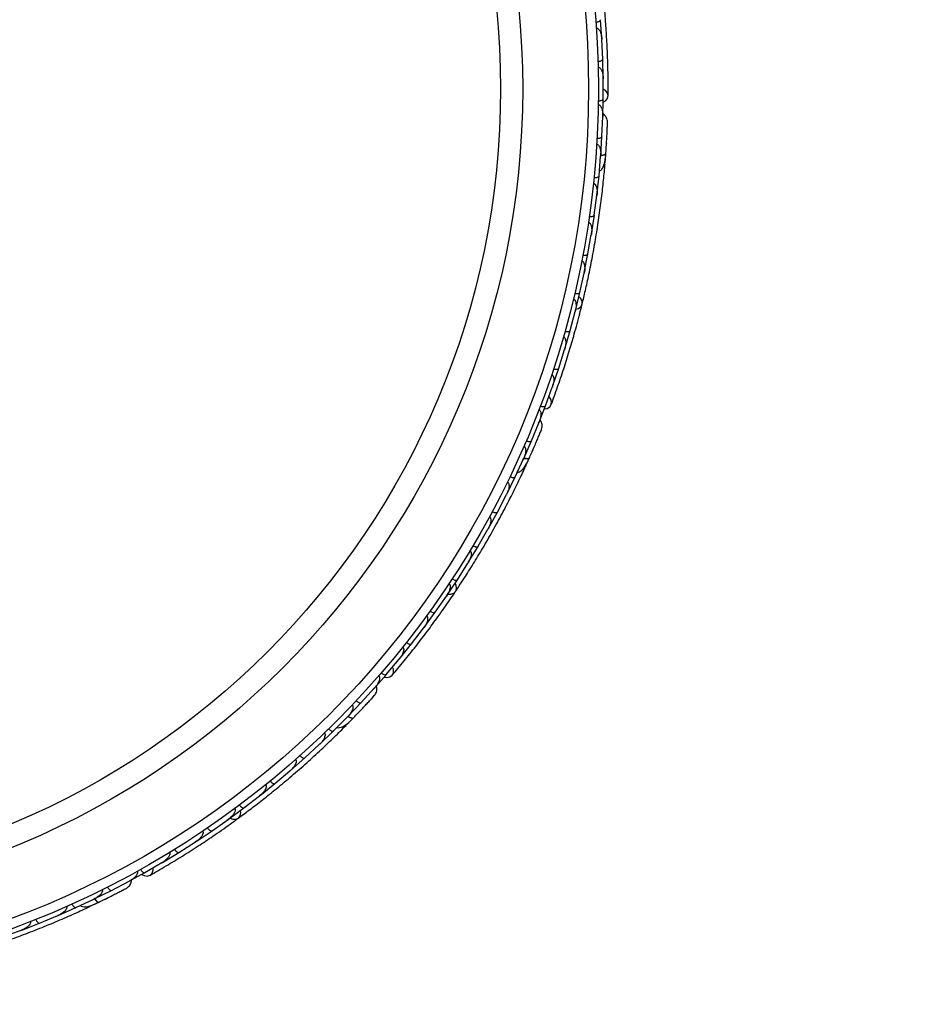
# Model space of a CAD drawing. Header units: millimetres. Extents: x 69 to 135, y 39 to 174.
# Tile 58 of 199: x 97.79 to 102.38, y 74.31 to 79.35. Entities that reach past the tile are written whole.
import ezdxf

# ---------------------------------------------------------------- set-up
doc = ezdxf.new("R2010")
doc.units = ezdxf.units.MM
doc.styles.add('SLDTEXTSTYLE0', font='TXT', dxfattribs={"width": 0.75})
doc.dimstyles.new('SLDDIMSTYLE2', dxfattribs={"dimtxt": 3.5, "dimasz": 3.302, "dimexe": 0, "dimexo": 0.0625, "dimgap": 0.875, "dimtad": 1, "dimlfac": 20, "dimrnd": 1e-09, "dimzin": 12, "dimdsep": 46, "dimtxsty": 'SLDTEXTSTYLE0', "dimsah": 1, "dimcen": 0.09, "dimadec": 0, "dimazin": 3, "dimtfac": 1, "dimtofl": 0, "dimtmove": 0, "dimatfit": 3, "dimfxl": 0, "dimfrac": 2, "dimtolj": 1, "dimtzin": 12, "dimarcsym": 0})

# ---------------------------------------------------------------- blocks, each defined once
blk = doc.blocks.new('_D_2')
at = {"color": 7, "linetype": 'Continuous', "lineweight": 18}
for p, q in [((90.3303, 84.3438), (123.2794, 84.3438)), ((122.2794, 84.3438), (122.2794, 39.3438)), ((90.3303, 39.3438), (123.2794, 39.3438))]:
    blk.add_line(p, q, dxfattribs=at)
for points in [[(122.2794, 84.3438), (121.7714, 81.0418), (122.7874, 81.0418)], [(122.2794, 39.3438), (122.7874, 42.6458), (121.7714, 42.6458)]]:
    blk.add_solid(points, dxfattribs=at)
at = {"color": 7, "linetype": 'Continuous', "lineweight": 18, "insert": (117.7677, 62.4421), "char_height": 3.5, "attachment_point": 1, "rotation": 90, "style": 'SLDTEXTSTYLE0'}
blk.add_mtext('900', dxfattribs=at)

msp = doc.modelspace()

# ---------------------------------------------------------------- linework, layer by layer
at = {"color": 7, "linetype": 'Continuous', "lineweight": 25}
for p, q in [((100.76457, 79.24786), (100.75808, 79.34557)), ((100.76912, 79.14392), (100.76434, 79.24505)), ((100.76469, 79.23764), (100.76437, 79.24477)), ((100.7714, 79.04556), (100.76919, 79.14391)), ((100.77136, 78.94092), (100.77104, 79.04274)), ((100.77106, 79.03575), (100.77106, 79.04241)), ((100.76937, 78.84197), (100.77144, 78.94091)), ((100.7652, 78.74836), (100.76915, 78.85024)), ((100.76893, 78.84461), (100.76917, 78.85038)), ((100.75902, 78.65006), (100.76528, 78.74835)), ((100.75004, 78.5463), (100.75842, 78.64729)), ((100.7579, 78.641), (100.75844, 78.64738)), ((100.78092, 78.61277), (100.78437, 78.65655)), ((100.73958, 78.44885), (100.75011, 78.54628)), ((100.72611, 78.34601), (100.73888, 78.44619)), ((100.738, 78.43932), (100.7389, 78.44622)), ((100.71145, 78.24941), (100.72619, 78.34599)), ((100.69352, 78.14748), (100.71062, 78.24674)), ((100.70938, 78.23955), (100.71063, 78.24668)), ((100.67467, 78.05173), (100.6936, 78.14746)), ((100.65232, 77.9507), (100.67373, 78.0491)), ((100.67212, 78.04171), (100.67372, 78.04895)), ((100.62928, 77.85578), (100.65239, 77.95067)), ((100.60248, 77.75565), (100.62822, 77.85319)), ((100.62628, 77.84585), (100.62818, 77.85297)), ((100.57524, 77.66159), (100.60255, 77.75562)), ((100.54396, 77.56236), (100.57406, 77.65903)), ((100.57185, 77.65194), (100.57399, 77.65875)), ((100.51246, 77.46915), (100.54403, 77.56232)), ((100.47664, 77.37084), (100.51116, 77.46663)), ((100.50879, 77.46005), (100.51107, 77.46631)), ((100.44092, 77.27854), (100.47671, 77.3708)), ((100.405, 77.19199), (100.44354, 77.28638)), ((100.44141, 77.28116), (100.44361, 77.28651)), ((100.36556, 77.10173), (100.40506, 77.19196)), ((100.32163, 77.00731), (100.36405, 77.09934)), ((100.36141, 77.0936), (100.3641, 77.09941)), ((100.37339, 77.0592), (100.37693, 77.06698)), ((100.27848, 76.91931), (100.3217, 77.00726)), ((100.23065, 76.82728), (100.27691, 76.91706)), ((100.27373, 76.91089), (100.27694, 76.91707)), ((100.18383, 76.74152), (100.23071, 76.82724)), ((100.13213, 76.65187), (100.18214, 76.7393)), ((100.17851, 76.73296), (100.18212, 76.73923)), ((100.08166, 76.56833), (100.13219, 76.65182)), ((100.0261, 76.48104), (100.07987, 76.56619)), ((100.07584, 76.5598), (100.07981, 76.56605)), ((99.97199, 76.39973), (100.02616, 76.48099)), ((99.91256, 76.31481), (99.97011, 76.39766)), ((99.96578, 76.39143), (99.97, 76.39747)), ((99.85479, 76.23573), (99.91262, 76.31475)), ((99.79146, 76.15319), (99.8528, 76.23373)), ((99.84831, 76.22783), (99.85265, 76.2335)), ((99.72998, 76.07637), (99.79151, 76.15313)), ((99.66269, 75.99624), (99.72789, 76.07445)), ((99.72342, 76.06908), (99.72769, 76.07418)), ((99.59756, 75.92172), (99.66275, 75.99618)), ((99.5342, 75.85269), (99.6027, 75.92819)), ((99.59892, 75.92402), (99.60281, 75.92829)), ((99.46627, 75.78136), (99.53425, 75.85263)), ((99.3927, 75.70765), (99.46403, 75.77962)), ((99.45908, 75.73871), (99.48987, 75.77003)), ((99.45959, 75.77514), (99.46411, 75.77967)), ((99.32205, 75.63972), (99.39274, 75.70759)), ((99.24563, 75.5696), (99.3198, 75.63814)), ((99.31471, 75.63343), (99.31984, 75.63814)), ((99.1723, 75.50502), (99.24567, 75.56953)), ((99.09305, 75.43846), (99.16995, 75.50351)), ((99.16438, 75.4988), (99.16991, 75.50346)), ((99.01706, 75.37722), (99.09309, 75.4384)), ((98.935, 75.3142), (99.01465, 75.37582)), ((99.00867, 75.37119), (99.01455, 75.37571)), ((98.85634, 75.2563), (98.93503, 75.31413)), ((98.77145, 75.19682), (98.85386, 75.255)), ((98.84766, 75.25062), (98.85369, 75.25485)), ((98.69011, 75.14227), (98.77148, 75.19675)), ((98.60237, 75.08637), (98.68757, 75.14108)), ((98.68132, 75.13707), (98.68734, 75.14091)), ((98.51833, 75.03521), (98.6024, 75.0863)), ((98.42769, 74.98293), (98.51571, 75.03412)), ((98.50967, 75.03061), (98.51543, 75.03393)), ((98.25785, 74.89198), (98.34805, 74.9395)), ((98.341, 74.93518), (98.42772, 74.98285)), ((98.34307, 74.93688), (98.34819, 74.93956)), ((98.16962, 74.84818), (98.25788, 74.89191)), ((98.07528, 74.80408), (98.16693, 74.84732)), ((98.16122, 74.84463), (98.16701, 74.84734)), ((97.98566, 74.76441), (98.0753, 74.80401)), ((98.14828, 74.81057), (98.18792, 74.82947)), ((97.88986, 74.72466), (97.983, 74.7637)), ((97.97661, 74.76102), (97.98304, 74.76369)), ((97.70164, 74.65362), (97.79614, 74.68844)), ((97.78929, 74.68592), (97.79609, 74.6884)), ((97.79887, 74.68906), (97.88988, 74.72459))]:
    msp.add_line(p, q, dxfattribs=at)
at = {"color": 7, "linetype": 'Continuous', "lineweight": 25, "flags": 128}
for points in [[(100.77141, 78.9234), (100.78323, 78.9306), (100.79339, 78.94319), (100.79666, 78.95784), (100.79255, 78.97238), (100.78168, 78.98467), (100.77165, 78.9906)], [(100.78834, 78.71191), (100.7883, 78.71156), (100.78825, 78.71124)], [(100.63154, 77.86425), (100.64575, 77.86901), (100.65809, 77.87904), (100.66426, 77.89249), (100.66335, 77.90742), (100.65551, 77.92168), (100.64759, 77.92927)], [(100.47069, 77.35436), (100.48426, 77.35708), (100.49812, 77.36543), (100.5062, 77.37808), (100.50731, 77.39315), (100.5013, 77.40842), (100.4939, 77.41742)], [(99.97701, 76.40692), (99.99199, 76.40653), (100.00702, 76.41174), (100.01741, 76.42227), (100.02167, 76.43661), (100.01917, 76.45268), (100.01433, 76.46253)], [(99.65147, 75.98279), (99.66515, 75.9807), (99.68103, 75.98382), (99.69295, 75.99294), (99.69915, 76.00672), (99.69872, 76.02312), (99.69485, 76.03411)], [(99.52849, 75.80989), (99.52824, 75.80965), (99.52799, 75.80944)], [(98.86351, 75.26133), (98.87746, 75.25585), (98.89336, 75.2556), (98.90673, 75.26194), (98.91563, 75.27396), (98.91878, 75.28992), (98.91761, 75.30083)], [(98.41254, 74.97412), (98.42469, 74.96749), (98.44067, 74.96498), (98.45499, 74.96948), (98.46553, 74.9803), (98.47074, 74.99587), (98.47086, 75.00751)], [(98.23785, 74.85372), (98.23753, 74.85358), (98.23722, 74.85346)]]:
    msp.add_lwpolyline(points, dxfattribs=at)
at = {"color": 1, "linetype": 'Continuous', "lineweight": 25, "flags": 128}
for points in [[(100.75882, 78.65098), (100.76199, 78.65135), (100.76969, 78.65274), (100.77607, 78.65464), (100.78087, 78.65698), (100.78391, 78.65968), (100.78509, 78.66264)], [(100.36641, 77.10249), (100.3688, 77.10193), (100.37651, 77.1006), (100.38315, 77.10021), (100.38846, 77.10077), (100.39225, 77.10227), (100.39436, 77.10464)], [(99.46671, 75.78219), (99.46938, 75.78044), (99.47617, 75.77655), (99.48228, 75.77391), (99.48746, 75.77262), (99.49153, 75.77273), (99.49433, 75.77424)], [(98.17032, 74.84882), (98.17223, 74.84626), (98.17728, 74.84028), (98.18212, 74.83571), (98.18655, 74.83273), (98.19041, 74.83144), (98.19355, 74.8319)]]:
    msp.add_lwpolyline(points, dxfattribs=at)
at = {"color": 7, "linetype": 'Continuous', "lineweight": 25}
for radius in [4.575, 4.525, 4.188, 4.075]:
    msp.add_circle((96.1718, 78.9916), radius, dxfattribs=at)
for centre, start, end in [((100.75556, 78.61272), 305.75051, 351.23027), ((100.34954, 77.06783), 285.75051, 331.23027), ((99.43962, 75.75498), 265.75051, 311.23027), ((98.13556, 74.83251), 245.75051, 291.23027)]:
    msp.add_arc(centre, 0.02567, start, end, dxfattribs=at)
for points, knots in [([(100.79667, 78.95675), (100.79674, 78.98755), (100.79688, 79.04614), (100.79458, 79.14523), (100.7904, 79.24127), (100.78396, 79.3398), (100.77722, 79.42152), (100.7715, 79.47321), (100.76985, 79.48819)], [0, 0, 0, 0, 0.2180556, 0.4147202, 0.5912036, 0.7489875, 0.9272426, 1, 1, 1, 1]), ([(100.73404, 79.33313), (100.73561, 79.33329), (100.73975, 79.3337), (100.74613, 79.33521), (100.75242, 79.33778), (100.75684, 79.34108), (100.75815, 79.34376), (100.75819, 79.34521), (100.75817, 79.34547), (100.75817, 79.34551)], [0, 0, 0, 0, 0.1157169, 0.3058088, 0.5011944, 0.7257089, 0.9503963, 0.9934905, 1, 1, 1, 1]), ([(100.73619, 79.30302), (100.73703, 79.30304), (100.73864, 79.30308), (100.74166, 79.30227), (100.74629, 79.29966), (100.75117, 79.29404), (100.75811, 79.28173), (100.76278, 79.26508), (100.76449, 79.25093), (100.76482, 79.24491), (100.76483, 79.24483)], [0, 0, 0, 0, 0.0336188, 0.0647198, 0.1259403, 0.2511281, 0.3754616, 0.735616, 0.9964191, 1, 1, 1, 1]), ([(100.74463, 79.13254), (100.74485, 79.13255), (100.74766, 79.13266), (100.75308, 79.13326), (100.75997, 79.13506), (100.7656, 79.13774), (100.76871, 79.14077), (100.76931, 79.1429), (100.76928, 79.14379), (100.76928, 79.14382)], [0, 0, 0, 0, 0.01636109, 0.20688497, 0.39854552, 0.59943138, 0.8309806, 0.99348164, 1, 1, 1, 1]), ([(100.74547, 79.10209), (100.74657, 79.10205), (100.74798, 79.10199), (100.75076, 79.10112), (100.75514, 79.09859), (100.75999, 79.09256), (100.76642, 79.07978), (100.77036, 79.06285), (100.77145, 79.04865), (100.77152, 79.04256), (100.77152, 79.04248)], [0, 0, 0, 0, 0.0439924, 0.0565425, 0.1182118, 0.2485839, 0.3779124, 0.7339208, 0.9964229, 1, 1, 1, 1]), ([(100.7464, 78.93067), (100.74797, 78.93069), (100.75213, 78.93074), (100.75861, 78.93167), (100.76511, 78.93366), (100.76981, 78.93654), (100.77135, 78.93907), (100.77152, 78.9405), (100.77152, 78.94076), (100.77152, 78.9408)], [0, 0, 0, 0, 0.1152798, 0.3056806, 0.5012898, 0.7256609, 0.9501956, 0.9934701, 1, 1, 1, 1]), ([(100.74609, 78.91102), (100.7465, 78.911), (100.74801, 78.91096), (100.75102, 78.91009), (100.75545, 78.9071), (100.76223, 78.89826), (100.76688, 78.88405), (100.76951, 78.86671), (100.7698, 78.85578), (100.76963, 78.85025), (100.76963, 78.85017)], [0, 0, 0, 0, 0.0165279, 0.0607653, 0.1238722, 0.2334997, 0.5249132, 0.7588895, 0.9964268, 1, 1, 1, 1]), ([(100.79362, 78.8216), (100.79326, 78.82578), (100.79257, 78.83397), (100.78794, 78.84518), (100.78139, 78.85415), (100.77539, 78.86044), (100.77105, 78.86244), (100.76981, 78.86301)], [0, 0, 0, 0, 0.25091, 0.490928, 0.714443, 0.9181712, 1, 1, 1, 1]), ([(100.78486, 78.65941), (100.78553, 78.66897), (100.78686, 78.68806), (100.7887, 78.7176), (100.79029, 78.74592), (100.79156, 78.77155), (100.79253, 78.79325), (100.79319, 78.80947), (100.79357, 78.81984), (100.7936, 78.82108), (100.79361, 78.82169)], [0, 0, 0, 0, 0.1253341, 0.2502351, 0.3757048, 0.5015073, 0.6270811, 0.7524027, 0.8783335, 1, 1, 1, 1]), ([(100.79256, 78.7935), (100.79287, 78.80099), (100.79348, 78.81598), (100.79357, 78.81966), (100.79362, 78.82149)], [0, 0, 0, 0, 0.49978944, 1, 1, 1, 1]), ([(100.73984, 78.73936), (100.74141, 78.73931), (100.74557, 78.73919), (100.75209, 78.73985), (100.75867, 78.74157), (100.76348, 78.74425), (100.76513, 78.74672), (100.76535, 78.74815), (100.76537, 78.74841), (100.76537, 78.74844)], [0, 0, 0, 0, 0.1153787, 0.305714, 0.5012752, 0.7256734, 0.9502371, 0.9934744, 1, 1, 1, 1]), ([(100.73805, 78.70873), (100.73873, 78.70866), (100.74051, 78.70849), (100.74379, 78.7071), (100.74829, 78.70329), (100.75506, 78.69215), (100.75926, 78.67264), (100.75954, 78.6559), (100.7589, 78.64725), (100.75889, 78.64717)], [0, 0, 0, 0, 0.0273886, 0.0721385, 0.1418849, 0.2690946, 0.6203421, 0.9964192, 1, 1, 1, 1]), ([(100.78722, 78.69429), (100.78722, 78.69439), (100.78765, 78.7003), (100.788, 78.70616), (100.78834, 78.71192)], [0, 0, 0, 0, 0.0174037, 1, 1, 1, 1]), ([(100.75192, 78.57088), (100.75387, 78.5719), (100.76031, 78.57526), (100.7716, 78.58957), (100.78162, 78.61833), (100.78391, 78.64758), (100.78509, 78.66268)], [0, 0, 0, 0, 0.0722062, 0.2380923, 0.6065513, 1, 1, 1, 1]), ([(100.75812, 78.6524), (100.75865, 78.65242), (100.76447, 78.65259), (100.7733, 78.65443), (100.78241, 78.65776), (100.78491, 78.66086), (100.78508, 78.66252), (100.78509, 78.66264)], [0, 0, 0, 0, 0.0316493, 0.3464731, 0.6613851, 0.9762941, 1, 1, 1, 1]), ([(100.66391, 77.89088), (100.66931, 77.91328), (100.68007, 77.95799), (100.69851, 78.04173), (100.71692, 78.13407), (100.7345, 78.23274), (100.75012, 78.3338), (100.76327, 78.43287), (100.77377, 78.52727), (100.77856, 78.58181), (100.78096, 78.60909)], [0, 0, 0, 0, 0.1251424, 0.2497929, 0.374676, 0.4998622, 0.6249666, 0.7502587, 0.8750633, 1, 1, 1, 1]), ([(100.7243, 78.53835), (100.72587, 78.53823), (100.73002, 78.53793), (100.73656, 78.53831), (100.7432, 78.53975), (100.74813, 78.54222), (100.74989, 78.54463), (100.75017, 78.54605), (100.7502, 78.54631), (100.7502, 78.54634)], [0, 0, 0, 0, 0.11561, 0.3057804, 0.5012224, 0.7256982, 0.9503445, 0.9934853, 1, 1, 1, 1]), ([(100.72119, 78.50818), (100.72214, 78.50803), (100.72423, 78.50768), (100.72775, 78.50566), (100.73229, 78.50085), (100.73879, 78.4869), (100.74086, 78.46762), (100.74004, 78.45199), (100.73934, 78.44604), (100.73933, 78.44596)], [0, 0, 0, 0, 0.03885738, 0.08481202, 0.16293798, 0.31269578, 0.73690509, 0.9964149, 1, 1, 1, 1]), ([(100.70004, 78.33914), (100.70026, 78.33911), (100.70305, 78.33872), (100.70849, 78.33839), (100.71559, 78.33897), (100.7216, 78.34064), (100.72518, 78.34311), (100.72614, 78.3451), (100.72627, 78.34598), (100.72628, 78.34602)], [0, 0, 0, 0, 0.016652, 0.2070285, 0.3985507, 0.5993597, 0.831024, 0.9934916, 1, 1, 1, 1]), ([(100.69565, 78.30936), (100.69572, 78.30935), (100.69696, 78.30919), (100.69961, 78.3083), (100.70359, 78.3052), (100.70891, 78.29718), (100.71239, 78.28328), (100.7133, 78.26528), (100.71209, 78.25284), (100.71107, 78.24659), (100.71106, 78.24651)], [0, 0, 0, 0, 0.0028352, 0.050977, 0.1103366, 0.2078119, 0.4531845, 0.7216401, 0.9964148, 1, 1, 1, 1]), ([(100.6615, 78.11225), (100.66181, 78.11219), (100.66288, 78.11197), (100.6652, 78.11105), (100.6682, 78.10875), (100.67228, 78.10325), (100.67517, 78.09492), (100.6781, 78.07609), (100.67661, 78.0606), (100.67417, 78.04889), (100.67415, 78.04881)], [0, 0, 0, 0, 0.0130732, 0.044023, 0.1002245, 0.1663566, 0.3297208, 0.4739231, 0.9964125, 1, 1, 1, 1]), ([(100.66717, 78.14171), (100.66739, 78.14167), (100.67016, 78.14116), (100.67558, 78.14059), (100.6827, 78.14086), (100.68877, 78.14227), (100.69246, 78.14458), (100.69351, 78.14654), (100.69368, 78.14741), (100.69368, 78.14744)], [0, 0, 0, 0, 0.0167419, 0.2070718, 0.3985504, 0.5993354, 0.8310375, 0.9934948, 1, 1, 1, 1]), ([(100.61877, 77.91684), (100.61933, 77.91669), (100.62108, 77.91621), (100.62393, 77.9144), (100.62871, 77.90885), (100.63156, 77.89969), (100.63379, 77.88009), (100.6316, 77.86455), (100.62864, 77.85293), (100.62862, 77.85286)], [0, 0, 0, 0, 0.02335004, 0.07346177, 0.13469803, 0.32555297, 0.4727956, 0.99641145, 1, 1, 1, 1]), ([(100.62573, 77.94605), (100.62727, 77.94573), (100.63135, 77.94488), (100.63789, 77.9444), (100.64466, 77.94497), (100.64987, 77.94679), (100.65193, 77.94896), (100.6524, 77.95033), (100.65246, 77.95058), (100.65247, 77.95062)], [0, 0, 0, 0, 0.1158119, 0.3058371, 0.5011744, 0.7257197, 0.95044, 0.9934949, 1, 1, 1, 1]), ([(100.50584, 77.37705), (100.51644, 77.40597), (100.53661, 77.46098), (100.56834, 77.55488), (100.59726, 77.64656), (100.62491, 77.74135), (100.64652, 77.82044), (100.65883, 77.87098), (100.6624, 77.88562)], [0, 0, 0, 0, 0.2180556, 0.4147202, 0.5912036, 0.7489875, 0.9272426, 1, 1, 1, 1]), ([(100.56744, 77.72313), (100.56823, 77.72286), (100.56975, 77.72234), (100.57232, 77.72055), (100.57577, 77.71651), (100.57845, 77.70957), (100.58075, 77.69562), (100.57944, 77.67839), (100.57621, 77.6645), (100.57447, 77.65873), (100.57444, 77.65865)], [0, 0, 0, 0, 0.0336188, 0.0647198, 0.1259403, 0.2511281, 0.3754616, 0.735616, 0.9964191, 1, 1, 1, 1]), ([(100.57571, 77.75216), (100.57724, 77.75177), (100.58127, 77.75074), (100.58778, 77.74998), (100.59458, 77.75024), (100.59986, 77.75183), (100.60201, 77.7539), (100.60254, 77.75525), (100.60261, 77.7555), (100.60262, 77.75553)], [0, 0, 0, 0, 0.1157169, 0.3058088, 0.5011944, 0.7257089, 0.9503963, 0.9934905, 1, 1, 1, 1]), ([(100.51706, 77.56005), (100.51727, 77.55998), (100.51995, 77.55911), (100.52524, 77.55783), (100.53234, 77.55716), (100.53854, 77.55775), (100.5425, 77.55954), (100.54379, 77.56134), (100.54407, 77.56218), (100.54408, 77.56221)], [0, 0, 0, 0, 0.0163611, 0.206885, 0.3985455, 0.5994314, 0.8309806, 0.9934816, 1, 1, 1, 1]), ([(100.50743, 77.53114), (100.50845, 77.53073), (100.50976, 77.53019), (100.51207, 77.52842), (100.51532, 77.52455), (100.51782, 77.51722), (100.51949, 77.50301), (100.5174, 77.48575), (100.51357, 77.47203), (100.51155, 77.46629), (100.51153, 77.46621)], [0, 0, 0, 0, 0.0439924, 0.0565425, 0.1182118, 0.2485839, 0.3779124, 0.7339208, 0.9964229, 1, 1, 1, 1]), ([(100.44967, 77.36974), (100.45116, 77.36922), (100.45508, 77.36784), (100.4615, 77.3665), (100.46828, 77.36615), (100.47368, 77.36725), (100.476, 77.3691), (100.47664, 77.37039), (100.47674, 77.37063), (100.47675, 77.37067)], [0, 0, 0, 0, 0.11527981, 0.30568055, 0.50128983, 0.72566094, 0.95019556, 0.99347013, 1, 1, 1, 1]), ([(100.44267, 77.35138), (100.44305, 77.35122), (100.44445, 77.35067), (100.44698, 77.34882), (100.45013, 77.3445), (100.45347, 77.33387), (100.45298, 77.31892), (100.44952, 77.30173), (100.44605, 77.29136), (100.444, 77.28622), (100.44397, 77.28615)], [0, 0, 0, 0, 0.0165279, 0.0607653, 0.1238722, 0.2334997, 0.5249132, 0.7588895, 0.9964268, 1, 1, 1, 1]), ([(100.45674, 77.25109), (100.45784, 77.25515), (100.45999, 77.26308), (100.45947, 77.2752), (100.45639, 77.28586), (100.4529, 77.29383), (100.44951, 77.29719), (100.44853, 77.29815)], [0, 0, 0, 0, 0.25091, 0.490928, 0.714443, 0.9181712, 1, 1, 1, 1]), ([(100.39304, 77.10169), (100.39694, 77.11044), (100.40472, 77.12792), (100.41655, 77.15506), (100.42773, 77.18112), (100.4377, 77.20477), (100.44603, 77.22483), (100.45219, 77.23984), (100.45609, 77.24946), (100.45655, 77.25062), (100.45677, 77.25118)], [0, 0, 0, 0, 0.1253341, 0.2502351, 0.3757048, 0.5015073, 0.6270811, 0.7524027, 0.8783335, 1, 1, 1, 1]), ([(100.44614, 77.22505), (100.44899, 77.23199), (100.45469, 77.24586), (100.45604, 77.24929), (100.45671, 77.251)], [0, 0, 0, 0, 0.4997894, 1, 1, 1, 1]), ([(100.36592, 77.16404), (100.36654, 77.16374), (100.36815, 77.16297), (100.37076, 77.16055), (100.37368, 77.15543), (100.37623, 77.14265), (100.37352, 77.12287), (100.36805, 77.10705), (100.36449, 77.09914), (100.36445, 77.09907)], [0, 0, 0, 0, 0.0273886, 0.0721385, 0.1418849, 0.2690946, 0.6203421, 0.9964192, 1, 1, 1, 1]), ([(100.37808, 77.19221), (100.37954, 77.19162), (100.38341, 77.19009), (100.38976, 77.18848), (100.39653, 77.18785), (100.40197, 77.18872), (100.40437, 77.19048), (100.40506, 77.19174), (100.40517, 77.19198), (100.40518, 77.19201)], [0, 0, 0, 0, 0.1153787, 0.305714, 0.5012752, 0.7256734, 0.9502371, 0.9934744, 1, 1, 1, 1]), ([(100.40551, 77.12981), (100.4062, 77.13137), (100.4092, 77.13816), (100.41206, 77.14475), (100.41427, 77.14984)], [0, 0, 0, 0, 0.2287199, 1, 1, 1, 1]), ([(100.01654, 76.42087), (100.02927, 76.44007), (100.05468, 76.4784), (100.10064, 76.55079), (100.14952, 76.63126), (100.19979, 76.71797), (100.24904, 76.8076), (100.29527, 76.89619), (100.33742, 76.98131), (100.36058, 77.03092), (100.37217, 77.05574)], [0, 0, 0, 0, 0.1251424, 0.2497929, 0.374676, 0.4998622, 0.6249666, 0.7502587, 0.8750633, 1, 1, 1, 1]), ([(100.33181, 77.02976), (100.33399, 77.03005), (100.34119, 77.031), (100.3567, 77.0406), (100.37595, 77.06419), (100.3881, 77.09089), (100.39438, 77.10468)], [0, 0, 0, 0, 0.0722062, 0.2380923, 0.6065513, 1, 1, 1, 1]), ([(100.36652, 77.10392), (100.36669, 77.10387), (100.37187, 77.10217), (100.38046, 77.10098), (100.39018, 77.10097), (100.39358, 77.10303), (100.39431, 77.10453), (100.39436, 77.10464)], [0, 0, 0, 0, 0.0108918, 0.332464, 0.6541266, 0.975786, 1, 1, 1, 1]), ([(100.37691, 77.06698), (100.37691, 77.06696), (100.37693, 77.0666), (100.37854, 77.07023), (100.38234, 77.0781), (100.3881, 77.09073), (100.39259, 77.1008), (100.39392, 77.10376)], [0, 0, 0, 0, 0.0063417, 0.1391324, 0.4541713, 0.8392735, 1, 1, 1, 1]), ([(100.29472, 77.00864), (100.29616, 77.00799), (100.29996, 77.00629), (100.30624, 77.00441), (100.31297, 77.00348), (100.31845, 77.00413), (100.32092, 77.00579), (100.32168, 77.00703), (100.32179, 77.00726), (100.3218, 77.00729)], [0, 0, 0, 0, 0.11561, 0.3057804, 0.50122242, 0.72569819, 0.95034449, 0.99348532, 1, 1, 1, 1]), ([(100.28149, 76.98135), (100.28233, 76.98088), (100.28417, 76.97984), (100.28679, 76.97674), (100.28941, 76.97067), (100.29075, 76.95534), (100.2861, 76.93651), (100.27999, 76.9221), (100.27729, 76.91675), (100.27725, 76.91668)], [0, 0, 0, 0, 0.0388574, 0.084812, 0.162938, 0.3126958, 0.7369051, 0.9964149, 1, 1, 1, 1]), ([(100.18949, 76.80326), (100.18955, 76.80323), (100.19066, 76.80265), (100.19284, 76.80091), (100.19553, 76.79664), (100.19778, 76.78727), (100.1963, 76.77303), (100.191, 76.7558), (100.18561, 76.74452), (100.18251, 76.739), (100.18247, 76.73893)], [0, 0, 0, 0, 0.0028352, 0.050977, 0.1103366, 0.2078119, 0.4531845, 0.7216401, 0.9964148, 1, 1, 1, 1]), ([(100.2038, 76.82974), (100.204, 76.82963), (100.20649, 76.82832), (100.21148, 76.82614), (100.21835, 76.82426), (100.22457, 76.82378), (100.22878, 76.82487), (100.23036, 76.82642), (100.23079, 76.8272), (100.2308, 76.82723)], [0, 0, 0, 0, 0.016652, 0.2070285, 0.3985507, 0.5993597, 0.831024, 0.9934916, 1, 1, 1, 1]), ([(100.10538, 76.65546), (100.10558, 76.65534), (100.10801, 76.65392), (100.1129, 76.65153), (100.11969, 76.64935), (100.12588, 76.6486), (100.13013, 76.64951), (100.13178, 76.65099), (100.13224, 76.65175), (100.13226, 76.65178)], [0, 0, 0, 0, 0.0167419, 0.2070718, 0.3985504, 0.5993354, 0.8310375, 0.9934948, 1, 1, 1, 1]), ([(100.08998, 76.62971), (100.09026, 76.62955), (100.09118, 76.62898), (100.09305, 76.62733), (100.09509, 76.62413), (100.09704, 76.61757), (100.0969, 76.60875), (100.09321, 76.59006), (100.08652, 76.57601), (100.08022, 76.56584), (100.08017, 76.56577)], [0, 0, 0, 0, 0.01307317, 0.044023, 0.10022455, 0.16635662, 0.32972078, 0.47392312, 0.99641253, 1, 1, 1, 1]), ([(99.98299, 76.4607), (99.98346, 76.46037), (99.98495, 76.45932), (99.98701, 76.45665), (99.9896, 76.4498), (99.98915, 76.44021), (99.98454, 76.42104), (99.97717, 76.40718), (99.97042, 76.39727), (99.97037, 76.39721)], [0, 0, 0, 0, 0.02335, 0.0734618, 0.134698, 0.325553, 0.4727956, 0.9964114, 1, 1, 1, 1]), ([(99.99952, 76.48577), (100.00086, 76.48494), (100.00441, 76.48275), (100.01039, 76.48007), (100.01694, 76.47828), (100.02246, 76.47821), (100.02514, 76.47954), (100.02605, 76.48067), (100.02619, 76.48089), (100.02621, 76.48092)], [0, 0, 0, 0, 0.1158119, 0.3058371, 0.5011744, 0.7257197, 0.95044, 0.9934949, 1, 1, 1, 1]), ([(99.69225, 75.99209), (99.71211, 76.01565), (99.74988, 76.06044), (99.81181, 76.13782), (99.87034, 76.21408), (99.92874, 76.2937), (99.9761, 76.36063), (100.00495, 76.4039), (100.01331, 76.41645)], [0, 0, 0, 0, 0.2180556, 0.4147202, 0.5912036, 0.7489875, 0.9272426, 1, 1, 1, 1]), ([(99.88621, 76.32068), (99.88751, 76.31979), (99.89095, 76.31745), (99.89681, 76.3145), (99.90328, 76.31243), (99.90879, 76.31211), (99.91152, 76.31332), (99.91247, 76.31441), (99.91263, 76.31462), (99.91265, 76.31465)], [0, 0, 0, 0, 0.1157169, 0.3058088, 0.5011944, 0.7257089, 0.9503963, 0.9934905, 1, 1, 1, 1]), ([(99.86851, 76.29623), (99.86916, 76.29571), (99.87041, 76.2947), (99.87221, 76.29214), (99.87408, 76.28716), (99.87421, 76.27972), (99.87161, 76.26583), (99.86449, 76.25008), (99.8567, 76.23814), (99.85308, 76.23331), (99.85304, 76.23325)], [0, 0, 0, 0, 0.0336188, 0.0647198, 0.1259403, 0.2511281, 0.3754616, 0.735616, 0.9964191, 1, 1, 1, 1]), ([(99.76539, 76.16021), (99.76556, 76.16008), (99.76778, 76.15835), (99.77232, 76.15533), (99.77876, 76.15228), (99.78479, 76.15071), (99.78912, 76.15104), (99.79095, 76.15228), (99.7915, 76.15298), (99.79152, 76.153)], [0, 0, 0, 0, 0.0163611, 0.206885, 0.3985455, 0.5994314, 0.8309806, 0.9934816, 1, 1, 1, 1]), ([(99.74646, 76.13635), (99.74727, 76.13561), (99.74832, 76.13466), (99.74989, 76.1322), (99.75161, 76.12745), (99.75145, 76.11971), (99.74816, 76.10579), (99.7403, 76.09028), (99.732, 76.0787), (99.72815, 76.074), (99.72809, 76.07393)], [0, 0, 0, 0, 0.0439924, 0.0565425, 0.1182118, 0.2485839, 0.3779124, 0.7339208, 0.9964229, 1, 1, 1, 1]), ([(99.63698, 76.00443), (99.63819, 76.00344), (99.64141, 76.0008), (99.64698, 75.99735), (99.65324, 75.99469), (99.65868, 75.99388), (99.6615, 75.99483), (99.66254, 75.99582), (99.66271, 75.99602), (99.66274, 75.99604)], [0, 0, 0, 0, 0.1152798, 0.3056806, 0.5012898, 0.7256609, 0.9501956, 0.9934701, 1, 1, 1, 1]), ([(99.62411, 75.98957), (99.62442, 75.9893), (99.62555, 75.98829), (99.62729, 75.9857), (99.62877, 75.98056), (99.62827, 75.96943), (99.6227, 75.95555), (99.61357, 75.94058), (99.60676, 75.93202), (99.60308, 75.92789), (99.60303, 75.92783)], [0, 0, 0, 0, 0.0165279, 0.0607653, 0.1238722, 0.2334997, 0.5249132, 0.7588895, 0.9964268, 1, 1, 1, 1]), ([(99.60304, 75.89052), (99.60546, 75.89396), (99.61019, 75.90068), (99.61385, 75.91224), (99.6146, 75.92332), (99.61405, 75.932), (99.61201, 75.93632), (99.61142, 75.93755)], [0, 0, 0, 0, 0.25091, 0.490928, 0.714443, 0.9181712, 1, 1, 1, 1]), ([(99.49208, 75.77192), (99.49874, 75.77881), (99.51203, 75.79257), (99.53243, 75.81402), (99.55184, 75.83469), (99.5693, 75.85351), (99.58399, 75.86951), (99.59491, 75.88151), (99.60187, 75.88921), (99.60269, 75.89014), (99.6031, 75.8906)], [0, 0, 0, 0, 0.1253341, 0.2502351, 0.3757048, 0.5015073, 0.6270811, 0.7524027, 0.8783335, 1, 1, 1, 1]), ([(99.50898, 75.86209), (99.51016, 75.86104), (99.51326, 75.85828), (99.51868, 75.85459), (99.52483, 75.85169), (99.53024, 75.85065), (99.53309, 75.85148), (99.53418, 75.85243), (99.53436, 75.85262), (99.53438, 75.85264)], [0, 0, 0, 0, 0.1153787, 0.305714, 0.5012752, 0.7256734, 0.9502371, 0.9934744, 1, 1, 1, 1]), ([(99.58417, 75.86968), (99.58922, 75.87522), (99.59933, 75.88631), (99.60176, 75.88907), (99.60298, 75.89045)], [0, 0, 0, 0, 0.4997894, 1, 1, 1, 1]), ([(99.48792, 75.83978), (99.4884, 75.83929), (99.48965, 75.83802), (99.49127, 75.83485), (99.49227, 75.82904), (99.4903, 75.81615), (99.48098, 75.7985), (99.47043, 75.7855), (99.46438, 75.77929), (99.46432, 75.77923)], [0, 0, 0, 0, 0.0273886, 0.0721385, 0.1418849, 0.2690946, 0.6203421, 0.9964192, 1, 1, 1, 1]), ([(99.5163, 75.79711), (99.51637, 75.79719), (99.5205, 75.80144), (99.52453, 75.80571), (99.5285, 75.8099)], [0, 0, 0, 0, 0.0174037, 1, 1, 1, 1]), ([(99.40994, 75.72526), (99.41209, 75.72479), (99.41918, 75.72323), (99.43703, 75.72694), (99.4632, 75.74253), (99.48375, 75.76346), (99.49436, 75.77427)], [0, 0, 0, 0, 0.0722062, 0.2380923, 0.6065513, 1, 1, 1, 1]), ([(99.46709, 75.78373), (99.46751, 75.7834), (99.47208, 75.77979), (99.48002, 75.77553), (99.48914, 75.77223), (99.49305, 75.77299), (99.49425, 75.77415), (99.49433, 75.77424)], [0, 0, 0, 0, 0.0316493, 0.3464731, 0.6613851, 0.9762941, 1, 1, 1, 1]), ([(98.90543, 75.26093), (98.92396, 75.27462), (98.96095, 75.30195), (99.0289, 75.35425), (99.10235, 75.41315), (99.17924, 75.47743), (99.25618, 75.54481), (99.32992, 75.61225), (99.39864, 75.67782), (99.43737, 75.71651), (99.45675, 75.73587)], [0, 0, 0, 0, 0.1251424, 0.2497929, 0.374676, 0.4998622, 0.6249666, 0.7502587, 0.8750633, 1, 1, 1, 1]), ([(99.3461, 75.69699), (99.34673, 75.69626), (99.3481, 75.69466), (99.3495, 75.69084), (99.34989, 75.68424), (99.34591, 75.66938), (99.3351, 75.65327), (99.32442, 75.64183), (99.32006, 75.63772), (99.32, 75.63767)], [0, 0, 0, 0, 0.0388574, 0.084812, 0.162938, 0.3126958, 0.7369051, 0.9964149, 1, 1, 1, 1]), ([(99.36787, 75.7181), (99.369, 75.71701), (99.37198, 75.7141), (99.37724, 75.71019), (99.38325, 75.70702), (99.38862, 75.70575), (99.39151, 75.70647), (99.39264, 75.70737), (99.39283, 75.70755), (99.39285, 75.70758)], [0, 0, 0, 0, 0.11561, 0.3057804, 0.5012224, 0.7256982, 0.9503445, 0.9934853, 1, 1, 1, 1]), ([(99.19874, 75.5611), (99.19878, 75.56105), (99.19963, 75.56012), (99.20109, 75.55775), (99.20214, 75.55281), (99.20106, 75.54325), (99.19479, 75.53036), (99.18392, 75.51599), (99.175, 75.50724), (99.1702, 75.50311), (99.17014, 75.50305)], [0, 0, 0, 0, 0.0028352, 0.050977, 0.1103366, 0.2078119, 0.4531845, 0.7216401, 0.9964148, 1, 1, 1, 1]), ([(99.22124, 75.58109), (99.22139, 75.58093), (99.22328, 75.57884), (99.22723, 75.57508), (99.23304, 75.57097), (99.23872, 75.56839), (99.24305, 75.56797), (99.24507, 75.56888), (99.24573, 75.56947), (99.24576, 75.5695)], [0, 0, 0, 0, 0.01665195, 0.20702847, 0.39855075, 0.59935968, 0.83102403, 0.99349163, 1, 1, 1, 1]), ([(99.06915, 75.45098), (99.0693, 75.45081), (99.07109, 75.44864), (99.07487, 75.44471), (99.0805, 75.44035), (99.08607, 75.43753), (99.09037, 75.43692), (99.09243, 75.43775), (99.09312, 75.43831), (99.09315, 75.43833)], [0, 0, 0, 0, 0.0167419, 0.2070718, 0.3985504, 0.5993354, 0.8310375, 0.9934948, 1, 1, 1, 1]), ([(99.04587, 75.43206), (99.04607, 75.43181), (99.04675, 75.43096), (99.04794, 75.42876), (99.04876, 75.42507), (99.04835, 75.41823), (99.04521, 75.40999), (99.03535, 75.39369), (99.02425, 75.38278), (99.01485, 75.37538), (99.01479, 75.37533)], [0, 0, 0, 0, 0.0130732, 0.044023, 0.1002245, 0.1663566, 0.3297208, 0.4739231, 0.9964125, 1, 1, 1, 1]), ([(98.88753, 75.30983), (98.88786, 75.30936), (98.8889, 75.30787), (98.88992, 75.30464), (98.89001, 75.29732), (98.88631, 75.28847), (98.87542, 75.27203), (98.86375, 75.26152), (98.85402, 75.25453), (98.85395, 75.25448)], [0, 0, 0, 0, 0.02335, 0.0734618, 0.134698, 0.325553, 0.4727956, 0.9964114, 1, 1, 1, 1]), ([(98.91164, 75.32773), (98.91261, 75.32649), (98.9152, 75.32322), (98.9199, 75.31866), (98.92545, 75.31474), (98.93061, 75.31278), (98.93358, 75.31312), (98.93482, 75.31387), (98.93503, 75.31402), (98.93506, 75.31404)], [0, 0, 0, 0, 0.11581192, 0.30583711, 0.50117443, 0.72571967, 0.95043997, 0.99349487, 1, 1, 1, 1]), ([(98.45405, 74.96892), (98.48077, 74.98426), (98.53158, 75.01344), (98.61624, 75.06497), (98.69732, 75.11661), (98.77943, 75.17145), (98.84683, 75.21815), (98.88874, 75.24895), (98.90089, 75.25787)], [0, 0, 0, 0, 0.2180556, 0.4147202, 0.5912036, 0.7489875, 0.9272426, 1, 1, 1, 1]), ([(98.7237, 75.19444), (98.72413, 75.19372), (98.72497, 75.19235), (98.72578, 75.18933), (98.72583, 75.18401), (98.72341, 75.17697), (98.71621, 75.16481), (98.70413, 75.15244), (98.69273, 75.14388), (98.68768, 75.14058), (98.68762, 75.14054)], [0, 0, 0, 0, 0.0336188, 0.0647198, 0.1259403, 0.2511281, 0.3754616, 0.735616, 0.9964191, 1, 1, 1, 1]), ([(98.74869, 75.21135), (98.74961, 75.21007), (98.75205, 75.20669), (98.75654, 75.20193), (98.76191, 75.19776), (98.76698, 75.19558), (98.76996, 75.19579), (98.77123, 75.19648), (98.77145, 75.19663), (98.77148, 75.19664)], [0, 0, 0, 0, 0.1157169, 0.3058088, 0.5011944, 0.7257089, 0.9503963, 0.9934905, 1, 1, 1, 1]), ([(98.58028, 75.10189), (98.5804, 75.1017), (98.58189, 75.09932), (98.58512, 75.09493), (98.59013, 75.08986), (98.59526, 75.08632), (98.59944, 75.08515), (98.60158, 75.0857), (98.60234, 75.08616), (98.60237, 75.08618)], [0, 0, 0, 0, 0.0163611, 0.206885, 0.3985455, 0.5994314, 0.8309806, 0.9934816, 1, 1, 1, 1]), ([(98.55432, 75.08594), (98.55484, 75.08496), (98.5555, 75.08371), (98.55613, 75.08086), (98.55613, 75.07581), (98.55333, 75.0686), (98.54548, 75.05664), (98.53278, 75.04475), (98.52103, 75.03671), (98.51579, 75.03361), (98.51572, 75.03357)], [0, 0, 0, 0, 0.04399244, 0.05654248, 0.11821178, 0.24858393, 0.3779124, 0.73392078, 0.99642285, 1, 1, 1, 1]), ([(98.38916, 74.98986), (98.38935, 74.98949), (98.39007, 74.98816), (98.39082, 74.98513), (98.39045, 74.97979), (98.38618, 74.96951), (98.3762, 74.95837), (98.3625, 74.94742), (98.35317, 74.94171), (98.3483, 74.93909), (98.34823, 74.93905)], [0, 0, 0, 0, 0.0165279, 0.0607653, 0.1238722, 0.2334997, 0.5249132, 0.7588895, 0.9964268, 1, 1, 1, 1]), ([(98.40633, 74.99942), (98.40713, 74.99807), (98.40925, 74.99449), (98.4133, 74.98934), (98.41828, 74.98471), (98.42312, 74.98208), (98.42609, 74.98201), (98.42741, 74.98258), (98.42764, 74.98271), (98.42767, 74.98273)], [0, 0, 0, 0, 0.1152798, 0.3056806, 0.5012898, 0.7256609, 0.9501956, 0.9934701, 1, 1, 1, 1]), ([(98.33548, 74.90399), (98.33893, 74.90639), (98.34568, 74.91109), (98.35307, 74.9207), (98.35756, 74.93085), (98.36001, 74.9392), (98.35957, 74.94395), (98.35944, 74.94532)], [0, 0, 0, 0, 0.25091, 0.490928, 0.714443, 0.9181712, 1, 1, 1, 1]), ([(98.20995, 74.89568), (98.21023, 74.89506), (98.21097, 74.89343), (98.21141, 74.8899), (98.21036, 74.8841), (98.2041, 74.87266), (98.1893, 74.85926), (98.17494, 74.85065), (98.16713, 74.84689), (98.16706, 74.84685)], [0, 0, 0, 0, 0.0273886, 0.0721385, 0.1418849, 0.2690946, 0.6203421, 0.9964192, 1, 1, 1, 1]), ([(98.19065, 74.83048), (98.19926, 74.83468), (98.21646, 74.84307), (98.24296, 74.85625), (98.26828, 74.86903), (98.29112, 74.88075), (98.31039, 74.89076), (98.32476, 74.8983), (98.33393, 74.90315), (98.33502, 74.90375), (98.33556, 74.90404)], [0, 0, 0, 0, 0.12533411, 0.25023512, 0.37570478, 0.50150733, 0.62708115, 0.75240271, 0.87833345, 1, 1, 1, 1]), ([(98.23737, 74.90944), (98.23812, 74.90806), (98.24009, 74.90439), (98.24392, 74.89908), (98.2487, 74.89424), (98.25343, 74.89142), (98.2564, 74.89122), (98.25774, 74.89174), (98.25798, 74.89186), (98.25801, 74.89187)], [0, 0, 0, 0, 0.11537866, 0.30571398, 0.50127523, 0.72567344, 0.9502371, 0.99347441, 1, 1, 1, 1]), ([(98.31062, 74.89086), (98.31726, 74.89434), (98.33055, 74.9013), (98.33378, 74.90306), (98.33539, 74.90394)], [0, 0, 0, 0, 0.49978944, 1, 1, 1, 1]), ([(98.17121, 74.85014), (98.17149, 74.84968), (98.17455, 74.84473), (98.18055, 74.83801), (98.18799, 74.83178), (98.19192, 74.83116), (98.19345, 74.83185), (98.19355, 74.8319)], [0, 0, 0, 0, 0.0316493, 0.3464731, 0.6613851, 0.9762941, 1, 1, 1, 1]), ([(98.22203, 74.84588), (98.22212, 74.84592), (98.22745, 74.84851), (98.2327, 74.85114), (98.23786, 74.85372)], [0, 0, 0, 0, 0.0174037, 1, 1, 1, 1]), ([(97.46461, 74.55096), (97.4867, 74.55749), (97.5308, 74.57052), (97.61255, 74.59643), (97.70171, 74.62665), (97.79595, 74.66076), (97.89129, 74.69776), (97.98366, 74.73591), (98.07066, 74.77402), (98.12029, 74.79714), (98.14512, 74.8087)], [0, 0, 0, 0, 0.1251424, 0.2497929, 0.374676, 0.4998622, 0.6249666, 0.7502587, 0.8750633, 1, 1, 1, 1]), ([(98.02784, 74.81001), (98.02818, 74.8091), (98.02893, 74.80713), (98.02894, 74.80307), (98.02704, 74.79673), (98.01822, 74.78412), (98.00255, 74.77269), (97.98861, 74.76558), (97.9831, 74.76322), (97.98303, 74.76319)], [0, 0, 0, 0, 0.03885738, 0.08481202, 0.16293798, 0.31269578, 0.73690509, 0.9964149, 1, 1, 1, 1]), ([(98.05552, 74.8224), (98.05621, 74.82098), (98.05802, 74.81723), (98.06162, 74.81176), (98.06618, 74.80672), (98.07079, 74.8037), (98.07376, 74.80338), (98.07513, 74.80384), (98.07537, 74.80395), (98.0754, 74.80396)], [0, 0, 0, 0, 0.11561, 0.3057804, 0.5012224, 0.7256982, 0.9503445, 0.9934853, 1, 1, 1, 1]), ([(98.0975, 74.81474), (98.09936, 74.81356), (98.10549, 74.80966), (98.12353, 74.80705), (98.15345, 74.81274), (98.17992, 74.82539), (98.19359, 74.83191)], [0, 0, 0, 0, 0.0722062, 0.2380923, 0.6065513, 1, 1, 1, 1]), ([(97.87087, 74.7438), (97.87096, 74.74359), (97.87202, 74.74099), (97.87445, 74.73611), (97.8785, 74.73025), (97.88295, 74.72589), (97.88688, 74.72401), (97.88909, 74.72418), (97.88992, 74.72451), (97.88995, 74.72452)], [0, 0, 0, 0, 0.01665195, 0.20702847, 0.39855075, 0.59935968, 0.83102403, 0.99349163, 1, 1, 1, 1]), ([(97.84289, 74.73272), (97.84292, 74.73265), (97.8434, 74.73149), (97.84395, 74.72876), (97.84326, 74.72376), (97.83897, 74.71514), (97.82867, 74.70518), (97.81354, 74.69539), (97.80217, 74.69021), (97.79624, 74.68797), (97.79616, 74.68795)], [0, 0, 0, 0, 0.0028352, 0.050977, 0.1103366, 0.2078119, 0.4531845, 0.7216401, 0.9964148, 1, 1, 1, 1])]:
    msp.add_open_spline(points, degree=3, knots=knots, dxfattribs=at)

# ---------------------------------------------------------------- dimensions: what is measured, and where the dimension line sits
at = {"color": 7, "linetype": 'Continuous', "lineweight": 18}
dim = msp.add_linear_dim(base=(122.27939, 39.34382), p1=(89.33028, 84.34382), p2=(89.33028, 39.34382), angle=90, dimstyle='SLDDIMSTYLE2', dxfattribs=at)
dim.commit()
dim.dimension.update_dxf_attribs({"geometry": '_D_2', "text_midpoint": (122.27939, 66.32124), "dimtype": 160})

doc.saveas('drawing.dxf')
